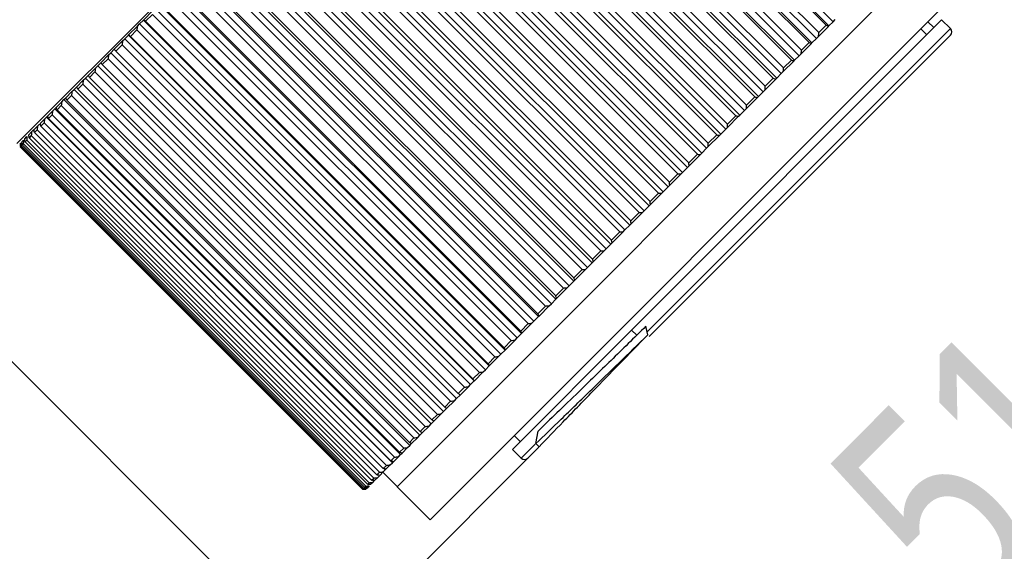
# Model space of a CAD drawing. Header units: millimetres. Extents: x 93 to 687, y 37 to 457.
# Tile 4 of 20: x 339 to 381, y 91 to 113. Entities that reach past the tile are written whole.
import ezdxf

# ---------------------------------------------------------------- set-up
doc = ezdxf.new("R2010")
doc.units = ezdxf.units.MM
doc.header["$PDSIZE"] = -1
doc.linetypes.add('SLD-Solid', pattern=[0])
doc.styles.add('SLDTEXTSTYLE0', font='TXT', dxfattribs={"width": 0.75})
doc.dimstyles.new('SLDDIMSTYLE0', dxfattribs={"dimtxt": 9, "dimasz": 3.556, "dimexe": 0, "dimexo": 0.0625, "dimgap": 2.25, "dimtad": 1, "dimdec": 0, "dimrnd": 1e-09, "dimzin": 12, "dimdsep": 46, "dimtxsty": 'SLDTEXTSTYLE0', "dimblk1": 'CLOSED', "dimblk2": 'CLOSED', "dimsah": 1, "dimcen": 0.09, "dimadec": 0, "dimazin": 3, "dimtfac": 1, "dimtofl": 0, "dimtmove": 0, "dimatfit": 3, "dimldrblk": 'CLOSED', "dimfxl": 1, "dimfrac": 2, "dimtolj": 1, "dimtzin": 12, "dimarcsym": 0})

# ---------------------------------------------------------------- blocks, each defined once
blk = doc.blocks.new('_Closed')
at = {"color": 0, "linetype": 'ByBlock', "lineweight": -2}
for p, q in [((-1, 0.166667), (0, 0)), ((-1, 0.166667), (-1, -0.166667)), ((0, 0), (-1, -0.166667)), ((0, 0), (-1, 0))]:
    blk.add_line(p, q, dxfattribs=at)
blk = doc.blocks.new('_D')
at = {"color": 0, "linetype": 'SLD-Solid', "lineweight": -2}
for p, q in [((236.264, 202.778), (213.276, 179.783)), ((327.193, 65.901), (215.791, 177.269)), ((360.95, 94.638), (329.708, 63.387))]:
    blk.add_line(p, q, dxfattribs=at)
at = {"layer": 'Defpoints', "color": 0, "linetype": 'SLD-Solid'}
for p in [(236.308, 202.823), (213.276, 179.783), (360.994, 94.683)]:
    blk.add_point(p, dxfattribs=at)
at = {"color": 0, "linetype": 'SLD-Solid', "lineweight": -2, "xscale": 3.556, "yscale": 3.556, "zscale": 3.556}
for p, rotation in [((213.276, 179.783), 135.0087284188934), ((329.708, 63.387), 315.0087284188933)]:
    blk.add_blockref('_Closed', p, dxfattribs=dict(at, rotation=rotation))
at = {"color": 0, "linetype": 'SLD-Solid', "lineweight": 18, "insert": (267.032, 141.951), "char_height": 9, "attachment_point": 2, "rotation": 315.0087, "style": 'SLDTEXTSTYLE0'}
blk.add_mtext('\\A1;165', dxfattribs=at)
blk = doc.blocks.new('_D_4')
at = {"color": 0, "linetype": 'SLD-Solid', "lineweight": -2}
for p, q in [((340.302, 169.56), (402.644, 107.237)), ((304.245, 133.492), (366.587, 71.169)), ((400.13, 104.722), (369.101, 73.684))]:
    blk.add_line(p, q, dxfattribs=at)
at = {"layer": 'Defpoints', "color": 0, "linetype": 'SLD-Solid'}
for p in [(340.258, 169.604), (304.201, 133.536), (366.587, 71.169)]:
    blk.add_point(p, dxfattribs=at)
at = {"color": 0, "linetype": 'SLD-Solid', "lineweight": -2, "xscale": 3.556, "yscale": 3.556, "zscale": 3.556}
for p, rotation in [((402.644, 107.237), 45.00872841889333), ((366.587, 71.169), 225.0087284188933)]:
    blk.add_blockref('_Closed', p, dxfattribs=dict(at, rotation=rotation))
at = {"color": 0, "linetype": 'SLD-Solid', "lineweight": 18, "insert": (376.994, 97.491), "char_height": 9, "attachment_point": 2, "rotation": 45.0087, "style": 'SLDTEXTSTYLE0'}
blk.add_mtext('\\A1;51', dxfattribs=at)

msp = doc.modelspace()

# ---------------------------------------------------------------- linework, layer by layer
at = {"color": 7, "linetype": 'SLD-Solid', "lineweight": 25}
for p, q in [((359.713, 128.769), (339.121, 108.171)), ((359.096, 128.01), (373.905, 113.205)), ((373.795, 113.237), (359.127, 127.9)), ((359.278, 128.192), (374.087, 113.387)), ((358.561, 127.475), (373.37, 112.671)), ((358.811, 127.583), (373.478, 112.92)), ((358.373, 127.287), (373.182, 112.482)), ((373.06, 112.502), (358.393, 127.165)), ((357.626, 126.54), (372.435, 111.735)), ((357.821, 126.734), (372.63, 111.93)), ((358.066, 126.838), (372.733, 112.175)), ((372.302, 111.744), (357.635, 126.407)), ((356.86, 125.773), (371.669, 110.968)), ((357.059, 125.972), (371.868, 111.168)), ((357.299, 126.071), (371.966, 111.408)), ((356.513, 125.285), (371.181, 110.622)), ((371.524, 110.965), (356.857, 125.629)), ((370.729, 110.17), (356.062, 124.833)), ((356.075, 124.988), (370.884, 110.184)), ((356.279, 125.192), (371.088, 110.387)), ((355.711, 124.483), (370.379, 109.82)), ((369.92, 109.361), (355.253, 124.024)), ((355.277, 124.19), (370.086, 109.385)), ((355.484, 124.396), (370.293, 109.592)), ((354.676, 123.589), (369.485, 108.784)), ((354.897, 123.669), (369.565, 109.005)), ((369.1, 108.541), (354.433, 123.204)), ((354.467, 123.38), (369.276, 108.575)), ((353.86, 122.773), (368.67, 107.968)), ((354.074, 122.845), (368.741, 108.182)), ((368.273, 107.713), (353.605, 122.376)), ((353.649, 122.562), (368.458, 107.757)), ((353.039, 121.951), (367.848, 107.146)), ((353.244, 122.015), (367.912, 107.352)), ((367.441, 106.881), (352.774, 121.544)), ((352.827, 121.739), (367.636, 106.934)), ((352.215, 121.127), (367.024, 106.322)), ((352.412, 121.182), (367.079, 106.519)), ((366.608, 106.048), (351.941, 120.711)), ((352.003, 120.915), (366.812, 106.11)), ((351.392, 120.304), (366.201, 105.499)), ((351.579, 120.35), (366.247, 105.686)), ((365.778, 105.217), (351.11, 119.881)), ((351.181, 120.092), (365.99, 105.288)), ((350.573, 119.485), (365.382, 104.68)), ((350.751, 119.521), (365.419, 104.858)), ((364.953, 104.392), (350.286, 119.055)), ((350.364, 119.275), (365.173, 104.47)), ((349.762, 118.673), (364.571, 103.869)), ((349.93, 118.699), (364.597, 104.036)), ((364.137, 103.576), (349.469, 118.239)), ((349.555, 118.466), (364.364, 103.661)), ((348.757, 117.668), (363.566, 102.864)), ((348.961, 117.872), (363.77, 103.068)), ((349.118, 117.888), (363.786, 103.225)), ((379.911, 117.983), (355.41, 93.474)), ((363.333, 102.772), (348.665, 117.435)), ((347.974, 116.885), (362.783, 102.08)), ((348.174, 117.085), (362.983, 102.28)), ((348.321, 117.09), (362.988, 102.427)), ((362.544, 101.983), (347.877, 116.646)), ((381.326, 116.569), (356.824, 92.06)), ((347.209, 116.119), (362.018, 101.315)), ((347.404, 116.315), (362.213, 101.51)), ((347.539, 116.308), (362.207, 101.645)), ((346.654, 115.564), (361.463, 100.76)), ((361.774, 101.212), (347.106, 115.875)), ((346.464, 115.375), (361.274, 100.57)), ((346.778, 115.546), (361.445, 100.883)), ((345.927, 114.837), (360.736, 100.032)), ((346.039, 114.807), (360.706, 100.144)), ((361.025, 100.463), (346.357, 115.126)), ((360.3, 99.737), (345.632, 114.401)), ((345.743, 114.653), (360.553, 99.849)), ((344.561, 113.47), (344.956, 113.866)), ((345.049, 113.959), (359.858, 99.154)), ((345.225, 114.135), (360.034, 99.33)), ((345.325, 114.094), (359.993, 99.431)), ((344.384, 113.293), (344.552, 113.461)), ((344.552, 113.461), (344.561, 113.47)), ((344.552, 113.461), (359.361, 98.657)), ((344.935, 113.703), (344.64, 113.409)), ((359.602, 99.04), (344.935, 113.703)), ((378.733, 113.466), (365.455, 100.184)), ((374.087, 113.387), (374.178, 113.478)), ((379.108, 113.091), (378.733, 113.466)), ((343.913, 112.822), (344.29, 113.199)), ((344.267, 113.035), (343.987, 112.755)), ((358.935, 98.372), (344.267, 113.035)), ((344.29, 113.199), (344.384, 113.293)), ((344.384, 113.293), (359.193, 98.489)), ((344.64, 113.409), (359.308, 98.745)), ((366.111, 100.091), (379.108, 113.091)), ((373.885, 113.186), (373.46, 112.76)), ((373.478, 112.92), (373.795, 113.237)), ((373.885, 113.186), (373.905, 113.205)), ((373.905, 113.205), (374.087, 113.387)), ((378.1, 112.833), (377.845, 113.087)), ((378.401, 113.134), (378.147, 113.389)), ((343.656, 112.565), (343.75, 112.659)), ((343.75, 112.659), (343.91, 112.819)), ((343.75, 112.659), (358.559, 97.855)), ((343.91, 112.819), (343.913, 112.822)), ((343.91, 112.819), (358.719, 98.015)), ((343.987, 112.755), (358.654, 98.091)), ((379.108, 112.808), (366.214, 99.911)), ((373.182, 112.482), (373.37, 112.671)), ((373.37, 112.671), (373.46, 112.76)), ((343.151, 112.06), (343.299, 112.208)), ((343.299, 112.208), (343.656, 112.565)), ((343.632, 112.4), (343.366, 112.134)), ((358.299, 97.736), (343.632, 112.4)), ((373.156, 112.457), (372.717, 112.017)), ((372.733, 112.175), (373.06, 112.502)), ((373.156, 112.457), (373.182, 112.482)), ((342.721, 111.63), (343.056, 111.965)), ((343.032, 111.799), (342.782, 111.55)), ((357.699, 97.136), (343.032, 111.799)), ((343.056, 111.965), (343.151, 112.06)), ((343.151, 112.06), (357.96, 97.255)), ((343.366, 112.134), (358.034, 97.471)), ((372.435, 111.735), (372.63, 111.93)), ((372.63, 111.93), (372.717, 112.017)), ((342.181, 111.09), (342.493, 111.402)), ((342.493, 111.402), (342.588, 111.497)), ((342.588, 111.497), (342.721, 111.63)), ((342.588, 111.497), (357.397, 96.693)), ((342.782, 111.55), (357.45, 96.887)), ((372.404, 111.704), (371.952, 111.252)), ((371.966, 111.408), (372.302, 111.744)), ((372.404, 111.704), (372.435, 111.735)), ((341.97, 110.879), (342.065, 110.974)), ((342.065, 110.974), (342.181, 111.09)), ((342.065, 110.974), (356.874, 96.169)), ((342.469, 111.237), (342.237, 111.004)), ((342.237, 111.004), (356.904, 96.341)), ((357.137, 96.573), (342.469, 111.237)), ((371.632, 110.932), (371.17, 110.469)), ((371.181, 110.622), (371.524, 110.965)), ((371.632, 110.932), (371.669, 110.968)), ((371.669, 110.968), (371.868, 111.168)), ((371.868, 111.168), (371.952, 111.252)), ((341.488, 110.397), (341.582, 110.491)), ((341.582, 110.491), (341.682, 110.59)), ((341.582, 110.491), (356.391, 95.686)), ((341.682, 110.59), (341.97, 110.879)), ((341.946, 110.713), (341.732, 110.499)), ((341.732, 110.499), (356.399, 95.836)), ((356.614, 96.05), (341.946, 110.713)), ((341.143, 110.051), (341.225, 110.134)), ((341.225, 110.134), (341.488, 110.397)), ((341.465, 110.232), (341.269, 110.036)), ((356.133, 95.569), (341.465, 110.232)), ((370.842, 110.142), (370.371, 109.67)), ((370.379, 109.82), (370.729, 110.17)), ((370.842, 110.142), (370.884, 110.184)), ((370.884, 110.184), (371.088, 110.387)), ((371.088, 110.387), (371.17, 110.469)), ((340.656, 109.564), (340.747, 109.656)), ((340.747, 109.656), (340.813, 109.721)), ((340.747, 109.656), (355.557, 94.851)), ((340.813, 109.721), (341.05, 109.958)), ((341.027, 109.794), (340.851, 109.618)), ((355.695, 95.131), (341.027, 109.794)), ((341.05, 109.958), (341.143, 110.051)), ((341.143, 110.051), (355.952, 95.247)), ((341.269, 110.036), (355.937, 95.373)), ((370.293, 109.592), (370.371, 109.67)), ((340.309, 109.217), (340.399, 109.307)), ((340.399, 109.307), (340.446, 109.354)), ((340.399, 109.307), (355.208, 94.502)), ((340.446, 109.354), (340.656, 109.564)), ((340.635, 109.402), (340.479, 109.246)), ((340.479, 109.246), (355.147, 94.583)), ((355.303, 94.739), (340.635, 109.402)), ((340.851, 109.618), (355.519, 94.955)), ((370.038, 109.338), (369.56, 108.86)), ((369.565, 109.005), (369.92, 109.361)), ((370.038, 109.338), (370.086, 109.385)), ((370.086, 109.385), (370.293, 109.592)), ((339.857, 108.765), (340.01, 108.918)), ((340.01, 108.918), (340.097, 109.005)), ((340.097, 109.005), (340.146, 108.957)), ((340.127, 109.035), (340.309, 109.217)), ((340.29, 109.057), (340.155, 108.921)), ((340.155, 108.921), (354.822, 94.258)), ((354.957, 94.393), (340.29, 109.057)), ((369.485, 108.784), (369.56, 108.86)), ((339.466, 108.374), (339.559, 108.467)), ((339.636, 108.544), (339.759, 108.668)), ((339.745, 108.512), (339.653, 108.42)), ((339.653, 108.42), (354.321, 93.756)), ((354.413, 93.848), (339.745, 108.512)), ((339.759, 108.668), (339.845, 108.753)), ((339.993, 108.759), (339.879, 108.646)), ((339.879, 108.646), (354.546, 93.982)), ((354.66, 94.096), (339.993, 108.759)), ((368.741, 108.182), (369.1, 108.541)), ((369.224, 108.523), (368.741, 108.04)), ((369.224, 108.523), (369.276, 108.575)), ((369.276, 108.575), (369.485, 108.784)), ((339.263, 108.171), (339.267, 108.175)), ((339.265, 108.032), (339.263, 108.029)), ((339.263, 108.029), (353.93, 93.366)), ((353.933, 93.369), (339.265, 108.032)), ((339.307, 108.074), (339.283, 108.049)), ((339.283, 108.049), (353.95, 93.386)), ((353.975, 93.411), (339.307, 108.074)), ((339.347, 108.255), (339.41, 108.318)), ((339.402, 108.168), (339.354, 108.121)), ((339.354, 108.121), (354.022, 93.458)), ((354.069, 93.505), (339.402, 108.168)), ((339.548, 108.314), (339.478, 108.244)), ((339.478, 108.244), (354.146, 93.581)), ((354.215, 93.651), (339.548, 108.314)), ((368.458, 107.757), (368.67, 107.968)), ((368.67, 107.968), (368.741, 108.04)), ((367.912, 107.352), (368.273, 107.713)), ((368.401, 107.7), (367.915, 107.214)), ((368.401, 107.7), (368.458, 107.757)), ((367.636, 106.934), (367.848, 107.146)), ((367.848, 107.146), (367.915, 107.214)), ((367.079, 106.519), (367.441, 106.881)), ((367.574, 106.872), (367.087, 106.385)), ((367.574, 106.872), (367.636, 106.934)), ((366.812, 106.11), (367.024, 106.322)), ((367.024, 106.322), (367.087, 106.385)), ((366.247, 105.686), (366.608, 106.048)), ((366.746, 106.044), (366.259, 105.557)), ((366.746, 106.044), (366.812, 106.11)), ((365.99, 105.288), (366.201, 105.499)), ((366.201, 105.499), (366.259, 105.557)), ((365.419, 104.858), (365.778, 105.217)), ((365.919, 105.217), (365.436, 104.734)), ((365.919, 105.217), (365.99, 105.288)), ((365.173, 104.47), (365.382, 104.68)), ((365.382, 104.68), (365.436, 104.734)), ((364.597, 104.036), (364.953, 104.392)), ((365.098, 104.396), (364.619, 103.917)), ((365.098, 104.396), (365.173, 104.47)), ((364.364, 103.661), (364.571, 103.869)), ((364.571, 103.869), (364.619, 103.917)), ((363.786, 103.225), (364.137, 103.576)), ((364.286, 103.583), (363.813, 103.111)), ((364.286, 103.583), (364.364, 103.661)), ((363.566, 102.864), (363.77, 103.068)), ((363.77, 103.068), (363.813, 103.111)), ((362.988, 102.427), (363.333, 102.772)), ((363.485, 102.782), (363.021, 102.318)), ((363.485, 102.782), (363.566, 102.864)), ((362.699, 101.996), (362.783, 102.08)), ((362.783, 102.08), (362.983, 102.28)), ((362.983, 102.28), (363.021, 102.318)), ((362.207, 101.645), (362.544, 101.983)), ((362.699, 101.996), (362.245, 101.542)), ((361.445, 100.883), (361.774, 101.212)), ((361.931, 101.228), (361.49, 100.786)), ((361.931, 101.228), (362.018, 101.315)), ((362.018, 101.315), (362.213, 101.51)), ((362.213, 101.51), (362.245, 101.542)), ((360.706, 100.144), (361.025, 100.463)), ((361.185, 100.481), (360.756, 100.053)), ((361.185, 100.481), (361.274, 100.57)), ((361.274, 100.57), (361.463, 100.76)), ((361.463, 100.76), (361.49, 100.786)), ((365.455, 100.184), (360.351, 95.078)), ((360.553, 99.849), (360.736, 100.032)), ((360.736, 100.032), (360.756, 100.053)), ((365.455, 100.184), (365.677, 99.962)), ((366.15, 99.983), (366.071, 100.347)), ((359.993, 99.431), (360.3, 99.737)), ((360.462, 99.758), (360.049, 99.345)), ((360.462, 99.758), (360.553, 99.849)), ((359.766, 99.062), (359.858, 99.154)), ((359.858, 99.154), (360.034, 99.33)), ((360.034, 99.33), (360.049, 99.345)), ((359.308, 98.745), (359.602, 99.04)), ((359.766, 99.062), (359.37, 98.666)), ((358.654, 98.091), (358.935, 98.372)), ((359.099, 98.395), (358.722, 98.018)), ((359.099, 98.395), (359.193, 98.489)), ((359.193, 98.489), (359.361, 98.657)), ((359.361, 98.657), (359.37, 98.666)), ((358.465, 97.76), (358.559, 97.855)), ((358.559, 97.855), (358.719, 98.015)), ((358.719, 98.015), (358.722, 98.018)), ((358.034, 97.471), (358.299, 97.736)), ((358.465, 97.76), (358.108, 97.403)), ((357.45, 96.887), (357.699, 97.136)), ((357.865, 97.161), (357.53, 96.825)), ((357.865, 97.161), (357.96, 97.255)), ((357.96, 97.255), (358.108, 97.403)), ((356.904, 96.341), (357.137, 96.573)), ((357.303, 96.598), (356.99, 96.285)), ((357.303, 96.598), (357.397, 96.693)), ((357.397, 96.693), (357.53, 96.825)), ((356.779, 96.074), (356.874, 96.169)), ((356.874, 96.169), (356.99, 96.285)), ((356.391, 95.686), (356.491, 95.786)), ((356.399, 95.836), (356.614, 96.05)), ((356.779, 96.074), (356.491, 95.786)), ((361.353, 95.322), (361.451, 95.861)), ((355.937, 95.373), (356.133, 95.569)), ((355.952, 95.247), (356.034, 95.329)), ((356.297, 95.592), (356.034, 95.329)), ((356.297, 95.592), (356.391, 95.686)), ((360.428, 95.665), (360.682, 95.41)), ((361.49, 95.185), (361.353, 95.322)), ((355.519, 94.955), (355.695, 95.131)), ((355.557, 94.851), (355.622, 94.916)), ((355.859, 95.154), (355.622, 94.916)), ((355.859, 95.154), (355.952, 95.247)), ((360.351, 95.078), (360.726, 94.704)), ((360.726, 94.704), (361.321, 95.299)), ((361.482, 95.178), (361.008, 94.704)), ((355.118, 94.413), (355.208, 94.502)), ((355.147, 94.583), (355.303, 94.739)), ((355.208, 94.502), (355.255, 94.55)), ((355.465, 94.76), (355.255, 94.55)), ((355.465, 94.76), (355.557, 94.851)), ((354.546, 93.982), (354.66, 94.096)), ((354.819, 94.113), (354.666, 93.96)), ((354.805, 94.099), (355.42, 93.484)), ((354.819, 94.113), (354.906, 94.201)), ((354.822, 94.258), (354.957, 94.393)), ((354.857, 94.25), (354.906, 94.201)), ((354.906, 94.201), (354.936, 94.231)), ((355.118, 94.413), (354.936, 94.231)), ((354.146, 93.581), (354.215, 93.651)), ((354.369, 93.663), (354.275, 93.569)), ((354.321, 93.756), (354.413, 93.848)), ((354.369, 93.663), (354.445, 93.739)), ((354.569, 93.863), (354.445, 93.739)), ((354.569, 93.863), (354.654, 93.948)), ((353.93, 93.366), (353.933, 93.369)), ((353.95, 93.386), (353.975, 93.411)), ((354.022, 93.458), (354.069, 93.505)), ((354.076, 93.37), (354.072, 93.366)), ((354.076, 93.37), (354.088, 93.383)), ((354.122, 93.416), (354.088, 93.383)), ((354.122, 93.416), (354.156, 93.45)), ((354.219, 93.514), (354.156, 93.45)), ((355.41, 93.474), (356.824, 92.06))]:
    msp.add_line(p, q, dxfattribs=at)
for centre, start, end in [((378.966, 112.95), 315.0087, 45.0087), ((360.867, 94.845), 225.0087, 315.0087)]:
    msp.add_arc(centre, 0.2, start, end, dxfattribs=at)
for points, knots in [([(344.64, 113.409), (344.626, 113.42), (344.599, 113.441), (344.572, 113.461), (344.561, 113.47)], [0, 0, 0, 0, 0.56, 1, 1, 1, 1]), ([(344.29, 113.199), (344.286, 113.169), (344.278, 113.114), (344.27, 113.059), (344.267, 113.035)], [0, 0, 0, 0, 0.56, 1, 1, 1, 1]), ([(373.795, 113.237), (373.812, 113.227), (373.842, 113.21), (373.872, 113.193), (373.885, 113.186)], [0, 0, 0, 0, 0.56, 1, 1, 1, 1]), ([(343.987, 112.755), (343.973, 112.767), (343.948, 112.79), (343.924, 112.812), (343.913, 112.822)], [0, 0, 0, 0, 0.56, 1, 1, 1, 1]), ([(373.46, 112.76), (373.463, 112.79), (373.47, 112.843), (373.476, 112.897), (373.478, 112.92)], [0, 0, 0, 0, 0.56, 1, 1, 1, 1]), ([(343.366, 112.134), (343.354, 112.148), (343.331, 112.173), (343.309, 112.197), (343.299, 112.208)], [0, 0, 0, 0, 0.56, 1, 1, 1, 1]), ([(343.656, 112.565), (343.651, 112.534), (343.643, 112.479), (343.635, 112.424), (343.632, 112.4)], [0, 0, 0, 0, 0.56, 1, 1, 1, 1]), ([(373.06, 112.502), (373.078, 112.493), (373.11, 112.478), (373.142, 112.463), (373.156, 112.457)], [0, 0, 0, 0, 0.56, 1, 1, 1, 1]), ([(343.056, 111.965), (343.051, 111.934), (343.043, 111.879), (343.035, 111.824), (343.032, 111.799)], [0, 0, 0, 0, 0.56, 1, 1, 1, 1]), ([(372.717, 112.017), (372.72, 112.046), (372.726, 112.099), (372.731, 112.152), (372.733, 112.175)], [0, 0, 0, 0, 0.56, 1, 1, 1, 1]), ([(342.493, 111.402), (342.489, 111.371), (342.481, 111.316), (342.473, 111.261), (342.469, 111.237)], [0, 0, 0, 0, 0.56, 1, 1, 1, 1]), ([(342.782, 111.55), (342.771, 111.565), (342.75, 111.591), (342.73, 111.618), (342.721, 111.63)], [0, 0, 0, 0, 0.56, 1, 1, 1, 1]), ([(371.952, 111.252), (371.955, 111.281), (371.96, 111.333), (371.964, 111.385), (371.966, 111.408)], [0, 0, 0, 0, 0.56, 1, 1, 1, 1]), ([(372.302, 111.744), (372.321, 111.736), (372.355, 111.723), (372.389, 111.71), (372.404, 111.704)], [0, 0, 0, 0, 0.56, 1, 1, 1, 1]), ([(342.237, 111.004), (342.226, 111.02), (342.208, 111.049), (342.189, 111.077), (342.181, 111.09)], [0, 0, 0, 0, 0.56, 1, 1, 1, 1]), ([(371.524, 110.965), (371.544, 110.959), (371.58, 110.948), (371.616, 110.937), (371.632, 110.932)], [0, 0, 0, 0, 0.56, 1, 1, 1, 1]), ([(341.732, 110.499), (341.722, 110.516), (341.706, 110.547), (341.689, 110.577), (341.682, 110.59)], [0, 0, 0, 0, 0.56, 1, 1, 1, 1]), ([(341.97, 110.879), (341.966, 110.848), (341.958, 110.793), (341.95, 110.738), (341.946, 110.713)], [0, 0, 0, 0, 0.56, 1, 1, 1, 1]), ([(371.17, 110.469), (371.172, 110.498), (371.175, 110.548), (371.179, 110.599), (371.181, 110.622)], [0, 0, 0, 0, 0.56, 1, 1, 1, 1]), ([(341.269, 110.036), (341.261, 110.054), (341.246, 110.087), (341.231, 110.119), (341.225, 110.134)], [0, 0, 0, 0, 0.56, 1, 1, 1, 1]), ([(341.488, 110.397), (341.484, 110.366), (341.476, 110.311), (341.468, 110.256), (341.465, 110.232)], [0, 0, 0, 0, 0.56, 1, 1, 1, 1]), ([(370.729, 110.17), (370.75, 110.165), (370.788, 110.155), (370.826, 110.146), (370.842, 110.142)], [0, 0, 0, 0, 0.56, 1, 1, 1, 1]), ([(340.851, 109.618), (340.844, 109.637), (340.831, 109.672), (340.818, 109.706), (340.813, 109.721)], [0, 0, 0, 0, 0.56, 1, 1, 1, 1]), ([(341.05, 109.958), (341.045, 109.928), (341.038, 109.873), (341.031, 109.818), (341.027, 109.794)], [0, 0, 0, 0, 0.56, 1, 1, 1, 1]), ([(370.371, 109.67), (370.373, 109.698), (370.375, 109.748), (370.378, 109.798), (370.379, 109.82)], [0, 0, 0, 0, 0.56, 1, 1, 1, 1]), ([(340.479, 109.246), (340.473, 109.266), (340.462, 109.302), (340.451, 109.339), (340.446, 109.354)], [0, 0, 0, 0, 0.56, 1, 1, 1, 1]), ([(340.656, 109.564), (340.652, 109.534), (340.645, 109.48), (340.638, 109.426), (340.635, 109.402)], [0, 0, 0, 0, 0.56, 1, 1, 1, 1]), ([(369.92, 109.361), (369.942, 109.356), (369.982, 109.349), (370.021, 109.341), (370.038, 109.338)], [0, 0, 0, 0, 0.56, 1, 1, 1, 1]), ([(340.01, 108.918), (340.006, 108.888), (340.001, 108.835), (339.995, 108.783), (339.993, 108.759)], [0, 0, 0, 0, 0.56, 1, 1, 1, 1]), ([(340.155, 108.921), (340.149, 108.943), (340.14, 108.981), (340.131, 109.019), (340.127, 109.035)], [0, 0, 0, 0, 0.56, 1, 1, 1, 1]), ([(340.309, 109.217), (340.305, 109.187), (340.299, 109.134), (340.292, 109.08), (340.29, 109.057)], [0, 0, 0, 0, 0.56, 1, 1, 1, 1]), ([(369.56, 108.86), (369.561, 108.887), (369.563, 108.935), (369.564, 108.984), (369.565, 109.005)], [0, 0, 0, 0, 0.56, 1, 1, 1, 1]), ([(339.559, 108.467), (339.557, 108.439), (339.553, 108.388), (339.549, 108.337), (339.548, 108.314)], [0, 0, 0, 0, 0.56, 1, 1, 1, 1]), ([(339.653, 108.42), (339.65, 108.443), (339.644, 108.484), (339.638, 108.526), (339.636, 108.544)], [0, 0, 0, 0, 0.56, 1, 1, 1, 1]), ([(339.759, 108.668), (339.757, 108.638), (339.752, 108.586), (339.747, 108.535), (339.745, 108.512)], [0, 0, 0, 0, 0.56, 1, 1, 1, 1]), ([(339.879, 108.646), (339.875, 108.668), (339.867, 108.708), (339.86, 108.747), (339.857, 108.765)], [0, 0, 0, 0, 0.56, 1, 1, 1, 1]), ([(369.1, 108.541), (369.123, 108.537), (369.164, 108.531), (369.206, 108.525), (369.224, 108.523)], [0, 0, 0, 0, 0.56, 1, 1, 1, 1]), ([(339.283, 108.049), (339.282, 108.075), (339.281, 108.121), (339.28, 108.167), (339.279, 108.187)], [0, 0, 0, 0, 0.56, 1, 1, 1, 1]), ([(339.313, 108.22), (339.312, 108.193), (339.31, 108.144), (339.308, 108.095), (339.307, 108.074)], [0, 0, 0, 0, 0.56, 1, 1, 1, 1]), ([(339.354, 108.121), (339.353, 108.146), (339.35, 108.19), (339.348, 108.235), (339.347, 108.255)], [0, 0, 0, 0, 0.56, 1, 1, 1, 1]), ([(339.41, 108.318), (339.409, 108.29), (339.406, 108.24), (339.403, 108.19), (339.402, 108.168)], [0, 0, 0, 0, 0.56, 1, 1, 1, 1]), ([(339.478, 108.244), (339.476, 108.269), (339.471, 108.312), (339.467, 108.355), (339.466, 108.374)], [0, 0, 0, 0, 0.56, 1, 1, 1, 1]), ([(368.741, 108.04), (368.741, 108.066), (368.741, 108.113), (368.741, 108.161), (368.741, 108.182)], [0, 0, 0, 0, 0.56, 1, 1, 1, 1]), ([(368.273, 107.713), (368.297, 107.71), (368.34, 107.706), (368.382, 107.702), (368.401, 107.7)], [0, 0, 0, 0, 0.56, 1, 1, 1, 1]), ([(367.915, 107.214), (367.915, 107.239), (367.913, 107.285), (367.912, 107.331), (367.912, 107.352)], [0, 0, 0, 0, 0.56, 1, 1, 1, 1]), ([(367.441, 106.881), (367.466, 106.879), (367.51, 106.877), (367.555, 106.874), (367.574, 106.872)], [0, 0, 0, 0, 0.56, 1, 1, 1, 1]), ([(367.087, 106.385), (367.086, 106.41), (367.083, 106.455), (367.08, 106.499), (367.079, 106.519)], [0, 0, 0, 0, 0.56, 1, 1, 1, 1]), ([(366.608, 106.048), (366.634, 106.047), (366.68, 106.046), (366.726, 106.044), (366.746, 106.044)], [0, 0, 0, 0, 0.56, 1, 1, 1, 1]), ([(366.259, 105.557), (366.257, 105.582), (366.253, 105.625), (366.249, 105.668), (366.247, 105.686)], [0, 0, 0, 0, 0.56, 1, 1, 1, 1]), ([(365.778, 105.217), (365.804, 105.217), (365.852, 105.217), (365.899, 105.217), (365.919, 105.217)], [0, 0, 0, 0, 0.56, 1, 1, 1, 1]), ([(365.436, 104.734), (365.433, 104.757), (365.427, 104.798), (365.421, 104.84), (365.419, 104.858)], [0, 0, 0, 0, 0.56, 1, 1, 1, 1]), ([(364.953, 104.392), (364.98, 104.393), (365.029, 104.394), (365.077, 104.395), (365.098, 104.396)], [0, 0, 0, 0, 0.56, 1, 1, 1, 1]), ([(364.619, 103.917), (364.615, 103.939), (364.608, 103.979), (364.6, 104.019), (364.597, 104.036)], [0, 0, 0, 0, 0.56, 1, 1, 1, 1]), ([(364.137, 103.576), (364.165, 103.577), (364.215, 103.58), (364.264, 103.582), (364.286, 103.583)], [0, 0, 0, 0, 0.56, 1, 1, 1, 1]), ([(363.813, 103.111), (363.808, 103.132), (363.799, 103.17), (363.79, 103.208), (363.786, 103.225)], [0, 0, 0, 0, 0.56, 1, 1, 1, 1]), ([(363.333, 102.772), (363.361, 102.774), (363.412, 102.777), (363.463, 102.781), (363.485, 102.782)], [0, 0, 0, 0, 0.56, 1, 1, 1, 1]), ([(363.021, 102.318), (363.015, 102.338), (363.004, 102.375), (362.993, 102.411), (362.988, 102.427)], [0, 0, 0, 0, 0.56, 1, 1, 1, 1]), ([(362.245, 101.542), (362.238, 101.561), (362.225, 101.596), (362.213, 101.63), (362.207, 101.645)], [0, 0, 0, 0, 0.56, 1, 1, 1, 1]), ([(362.544, 101.983), (362.573, 101.985), (362.625, 101.99), (362.677, 101.994), (362.699, 101.996)], [0, 0, 0, 0, 0.56, 1, 1, 1, 1]), ([(361.774, 101.212), (361.803, 101.215), (361.856, 101.22), (361.908, 101.226), (361.931, 101.228)], [0, 0, 0, 0, 0.56, 1, 1, 1, 1]), ([(361.49, 100.786), (361.481, 100.804), (361.467, 100.837), (361.452, 100.869), (361.445, 100.883)], [0, 0, 0, 0, 0.56, 1, 1, 1, 1]), ([(361.025, 100.463), (361.054, 100.466), (361.108, 100.472), (361.161, 100.478), (361.185, 100.481)], [0, 0, 0, 0, 0.56, 1, 1, 1, 1]), ([(360.756, 100.053), (360.747, 100.07), (360.73, 100.1), (360.714, 100.131), (360.706, 100.144)], [0, 0, 0, 0, 0.56, 1, 1, 1, 1]), ([(361.353, 95.322), (361.701, 95.658), (362.401, 96.332), (363.64, 97.535), (364.896, 98.758), (365.733, 99.576), (366.15, 99.983)], [0, 0, 0, 0, 0.279129, 0.560987, 0.781849, 1, 1, 1, 1]), ([(366.071, 100.347), (365.562, 99.85), (364.538, 98.85), (363.274, 97.622), (362.232, 96.613), (361.71, 96.111), (361.451, 95.861)], [0, 0, 0, 0, 0.278072, 0.559688, 0.78095, 1, 1, 1, 1]), ([(361.49, 95.185), (361.821, 95.529), (362.491, 96.223), (363.686, 97.454), (364.913, 98.715), (365.738, 99.561), (366.15, 99.983)], [0, 0, 0, 0, 0.275798, 0.556884, 0.779003, 1, 1, 1, 1]), ([(360.3, 99.737), (360.33, 99.741), (360.384, 99.748), (360.438, 99.755), (360.462, 99.758)], [0, 0, 0, 0, 0.56, 1, 1, 1, 1]), ([(360.049, 99.345), (360.039, 99.361), (360.02, 99.39), (360.001, 99.418), (359.993, 99.431)], [0, 0, 0, 0, 0.56, 1, 1, 1, 1]), ([(359.37, 98.666), (359.358, 98.681), (359.338, 98.707), (359.317, 98.734), (359.308, 98.745)], [0, 0, 0, 0, 0.56, 1, 1, 1, 1]), ([(359.602, 99.04), (359.633, 99.044), (359.687, 99.051), (359.742, 99.058), (359.766, 99.062)], [0, 0, 0, 0, 0.56, 1, 1, 1, 1]), ([(358.935, 98.372), (358.965, 98.376), (359.02, 98.384), (359.075, 98.391), (359.099, 98.395)], [0, 0, 0, 0, 0.56, 1, 1, 1, 1]), ([(358.722, 98.018), (358.709, 98.031), (358.687, 98.056), (358.664, 98.081), (358.654, 98.091)], [0, 0, 0, 0, 0.56, 1, 1, 1, 1]), ([(358.108, 97.403), (358.094, 97.416), (358.069, 97.439), (358.045, 97.461), (358.034, 97.471)], [0, 0, 0, 0, 0.56, 1, 1, 1, 1]), ([(358.299, 97.736), (358.33, 97.741), (358.385, 97.749), (358.44, 97.757), (358.465, 97.76)], [0, 0, 0, 0, 0.56, 1, 1, 1, 1]), ([(357.699, 97.136), (357.73, 97.141), (357.786, 97.149), (357.841, 97.157), (357.865, 97.161)], [0, 0, 0, 0, 0.56, 1, 1, 1, 1]), ([(357.137, 96.573), (357.168, 96.578), (357.223, 96.586), (357.278, 96.594), (357.303, 96.598)], [0, 0, 0, 0, 0.56, 1, 1, 1, 1]), ([(357.53, 96.825), (357.515, 96.837), (357.488, 96.857), (357.462, 96.878), (357.45, 96.887)], [0, 0, 0, 0, 0.56, 1, 1, 1, 1]), ([(356.99, 96.285), (356.974, 96.296), (356.946, 96.314), (356.917, 96.333), (356.904, 96.341)], [0, 0, 0, 0, 0.56, 1, 1, 1, 1]), ([(356.491, 95.786), (356.474, 95.795), (356.443, 95.812), (356.413, 95.828), (356.399, 95.836)], [0, 0, 0, 0, 0.56, 1, 1, 1, 1]), ([(356.614, 96.05), (356.645, 96.055), (356.7, 96.063), (356.755, 96.071), (356.779, 96.074)], [0, 0, 0, 0, 0.56, 1, 1, 1, 1]), ([(356.034, 95.329), (356.016, 95.337), (355.984, 95.352), (355.951, 95.367), (355.937, 95.373)], [0, 0, 0, 0, 0.56, 1, 1, 1, 1]), ([(356.133, 95.569), (356.163, 95.573), (356.218, 95.581), (356.273, 95.589), (356.297, 95.592)], [0, 0, 0, 0, 0.56, 1, 1, 1, 1]), ([(355.622, 94.916), (355.602, 94.924), (355.568, 94.936), (355.534, 94.949), (355.519, 94.955)], [0, 0, 0, 0, 0.56, 1, 1, 1, 1]), ([(355.695, 95.131), (355.726, 95.135), (355.78, 95.143), (355.835, 95.15), (355.859, 95.154)], [0, 0, 0, 0, 0.56, 1, 1, 1, 1]), ([(355.255, 94.55), (355.235, 94.556), (355.199, 94.567), (355.163, 94.578), (355.147, 94.583)], [0, 0, 0, 0, 0.56, 1, 1, 1, 1]), ([(355.303, 94.739), (355.333, 94.743), (355.387, 94.75), (355.441, 94.757), (355.465, 94.76)], [0, 0, 0, 0, 0.56, 1, 1, 1, 1]), ([(354.66, 94.096), (354.69, 94.099), (354.743, 94.105), (354.795, 94.111), (354.819, 94.113)], [0, 0, 0, 0, 0.56, 1, 1, 1, 1]), ([(354.936, 94.231), (354.915, 94.236), (354.877, 94.245), (354.839, 94.254), (354.822, 94.258)], [0, 0, 0, 0, 0.56, 1, 1, 1, 1]), ([(354.957, 94.393), (354.987, 94.397), (355.041, 94.403), (355.094, 94.41), (355.118, 94.413)], [0, 0, 0, 0, 0.56, 1, 1, 1, 1]), ([(354.215, 93.651), (354.244, 93.653), (354.295, 93.657), (354.346, 93.661), (354.369, 93.663)], [0, 0, 0, 0, 0.56, 1, 1, 1, 1]), ([(354.445, 93.739), (354.422, 93.742), (354.38, 93.748), (354.339, 93.754), (354.321, 93.756)], [0, 0, 0, 0, 0.56, 1, 1, 1, 1]), ([(354.413, 93.848), (354.442, 93.851), (354.494, 93.856), (354.546, 93.861), (354.569, 93.863)], [0, 0, 0, 0, 0.56, 1, 1, 1, 1]), ([(354.666, 93.96), (354.643, 93.964), (354.604, 93.972), (354.564, 93.979), (354.546, 93.982)], [0, 0, 0, 0, 0.56, 1, 1, 1, 1]), ([(353.933, 93.369), (353.96, 93.369), (354.007, 93.369), (354.055, 93.37), (354.076, 93.37)], [0, 0, 0, 0, 0.56, 1, 1, 1, 1]), ([(354.088, 93.383), (354.063, 93.383), (354.017, 93.384), (353.971, 93.386), (353.95, 93.386)], [0, 0, 0, 0, 0.56, 1, 1, 1, 1]), ([(353.975, 93.411), (354.002, 93.412), (354.051, 93.413), (354.1, 93.415), (354.122, 93.416)], [0, 0, 0, 0, 0.56, 1, 1, 1, 1]), ([(354.156, 93.45), (354.131, 93.451), (354.086, 93.454), (354.042, 93.457), (354.022, 93.458)], [0, 0, 0, 0, 0.56, 1, 1, 1, 1]), ([(354.069, 93.505), (354.097, 93.507), (354.147, 93.509), (354.197, 93.512), (354.219, 93.514)], [0, 0, 0, 0, 0.56, 1, 1, 1, 1]), ([(354.275, 93.569), (354.251, 93.571), (354.208, 93.575), (354.164, 93.58), (354.146, 93.581)], [0, 0, 0, 0, 0.56, 1, 1, 1, 1])]:
    msp.add_open_spline(points, degree=3, knots=knots, dxfattribs=at)
at = {"color": 7, "linetype": 'Continuous', "lineweight": 0}
msp.add_point((360.994, 94.683), dxfattribs=at)

# ---------------------------------------------------------------- dimensions: what is measured, and where the dimension line sits
at = {"color": 5, "linetype": 'SLD-Solid', "lineweight": 18}
for base, p1, p2, angle, picture, middle in [((213.276, 179.783), (360.994, 94.683), (236.308, 202.823), 315.0087, '_D', (259.078, 133.995)), ((366.587, 71.169), (340.258, 169.604), (304.201, 133.536), 45.0087, '_D_4', (384.95, 89.538))]:
    dim = msp.add_linear_dim(base=base, p1=p1, p2=p2, angle=angle, dimstyle='SLDDIMSTYLE0', dxfattribs=at)
    dim.commit()
    dim.dimension.update_dxf_attribs({"geometry": picture, "text_midpoint": middle, "dimtype": 160})

doc.saveas('drawing.dxf')
